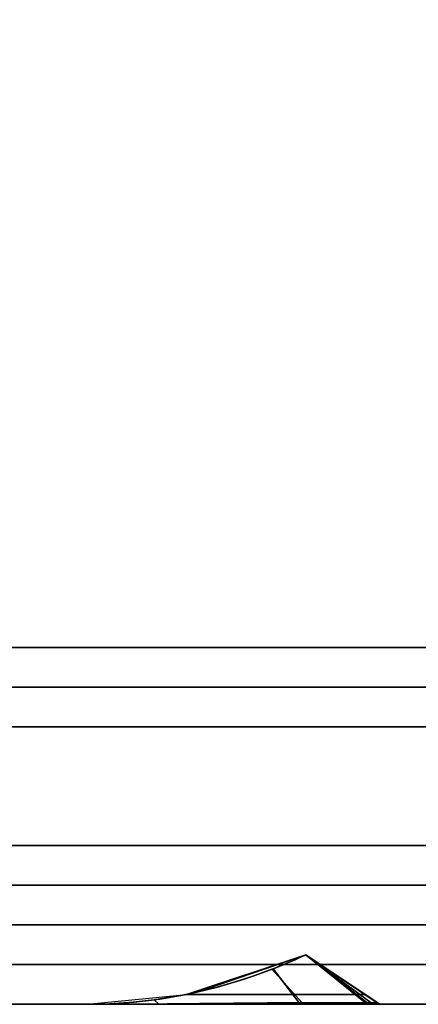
# Model space of a CAD drawing. Header units: centimetres. Extents: x -18 to 18, y -18 to 18.
# Tile 11 of 45: x -2.2 to 1.9, y -18 to -8.1. Entities that reach past the tile are written whole.
import ezdxf

# ---------------------------------------------------------------- set-up
doc = ezdxf.new("R2010")
doc.units = ezdxf.units.CM
doc.layers.get('0').update_dxf_attribs({"true_color": 0x5890e1})

msp = doc.modelspace()

# ---------------------------------------------------------------- linework, layer by layer
at = {"color": 183, "true_color": 0x8c58e1}
for points in [[(17.6, 17.6, 0), (17.6, -17.6, 0), (-17.6, -17.6, 0), (-17.6, 17.6, 0)], [(-17.6, 17.6, 0), (-17.6, -17.6, 0), (17.6, -17.6, 0), (17.6, 17.6, 0)], [(-16.4, 16.4, 0), (16.4, 16.4, 0), (16.4, -16.4, 0), (-16.4, -16.4, 0)], [(-14.4, -14.4, 0), (-14.4, 14.4, 0), (14.4, 14.4, 0), (14.4, -14.4, 0)], [(14.4, -14.8, 0), (-14.4, -14.8, 0), (-14.4, -14.7923, 0), (-14.4, -14.7695, 0), (-14.4, -14.7325, 0), (-14.4, -14.6828, 0), (-14.4, -14.6222, 0), (-14.4, -14.553, 0), (-14.4, -14.478, 0), (-14.4, -14.4, 0), (14.4, -14.4, 0), (14.4, -14.478, 0), (14.4, -14.553, 0), (14.4, -14.6222, 0), (14.4, -14.6828, 0), (14.4, -14.7325, 0), (14.4, -14.7695, 0), (14.4, -14.7923, 0)], [(14.4, -14.8674, 0), (14.4, -14.9172, 0), (14.4, -14.9778, 0), (14.4, -15.0469, 0), (14.4, -15.122, 0), (14.4, -15.2, 0), (-14.4, -15.2, 0), (-14.4, -15.122, 0), (-14.4, -15.0469, 0), (-14.4, -14.9778, 0), (-14.4, -14.9172, 0), (-14.4, -14.8674, 0), (-14.4, -14.8304, 0), (-14.4, -14.8077, 0), (-14.4, -14.8, 0), (14.4, -14.8, 0), (14.4, -14.8077, 0), (14.4, -14.8304, 0)], [(16.4, -16.7923, 0), (16.4, -16.8, 0), (-16.4, -16.8, 0), (-16.4, -16.7923, 0), (-16.4, -16.7695, 0), (-16.4, -16.7325, 0), (-16.4, -16.6828, 0), (-16.4, -16.6222, 0), (-16.4, -16.553, 0), (-16.4, -16.478, 0), (-16.4, -16.4, 0), (16.4, -16.4, 0), (16.4, -16.478, 0), (16.4, -16.553, 0), (16.4, -16.6222, 0), (16.4, -16.6828, 0), (16.4, -16.7325, 0), (16.4, -16.7695, 0)], [(16.4, -16.8304, 0), (16.4, -16.8674, 0), (16.4, -16.9172, 0), (16.4, -16.9778, 0), (16.4, -17.0469, 0), (16.4, -17.122, 0), (16.4, -17.2, 0), (-16.4, -17.2, 0), (-16.4, -17.122, 0), (-16.4, -17.0469, 0), (-16.4, -16.9778, 0), (-16.4, -16.9172, 0), (-16.4, -16.8674, 0), (-16.4, -16.8304, 0), (-16.4, -16.8077, 0), (-16.4, -16.8, 0), (16.4, -16.8, 0), (16.4, -16.8077, 0)], [(-1.4721, -18, 0), (-1.4725, -17.9999, 0), (-1.4729, -17.9999, 0), (-1.4729, -18, 0), (-0.4738, -17.9, 0), (0.7302, -17.4999, 0), (0.7302, -17.4998, 0), (0.7302, -17.4998, 0), (0.7111, -17.5089, 0), (0.6688, -17.5284, 0), (0.6132, -17.5532, 0), (0.5485, -17.581, 0), (0.4784, -17.61, 0), (0.401, -17.6409, 0), (0.2611, -17.6936, 0), (0.1058, -17.7469, 0), (-0.1663, -17.8277, 0), (-0.4569, -17.8965, 0), (-0.7452, -17.9472, 0), (-1.0073, -17.9785, 0), (-1.1558, -17.99, 0), (-1.2989, -17.997, 0), (-1.3638, -17.9988, 0), (-1.4185, -17.9996, 0), (-1.4577, -18, 0)], [(-1.4697, -18, 0), (-1.4729, -18, 0), (-1.4729, -18, 0), (-1.4729, -18, 0), (-0.4735, -17.9, 0), (-0.3573, -17.875, 0), (0.7303, -17.4999, 0), (0.7303, -17.4999, 0), (0.7303, -17.4999, 0), (0.7303, -17.4999, 0), (0.7303, -17.4999, 0), (0.7295, -17.5003, 0), (0.7167, -17.5064, 0), (0.6816, -17.5227, 0), (0.631, -17.5455, 0), (0.5693, -17.5723, 0), (0.5002, -17.6012, 0), (0.4274, -17.6306, 0), (0.3871, -17.6464, 0), (0.2243, -17.7067, 0), (0.0398, -17.768, 0), (-0.161, -17.8263, 0), (-0.3713, -17.8781, 0), (-0.5329, -17.9116, 0), (-0.8026, -17.9553, 0), (-0.8547, -17.962, 0), (-1.0138, -17.9791, 0), (-1.1601, -17.9904, 0), (-1.2389, -17.9947, 0), (-1.308, -17.9974, 0), (-1.3701, -17.999, 0), (-1.4214, -17.9997, 0), (-1.4571, -18, 0)], [(-1.4694, -18, 0), (-1.4726, -18, 0), (-1.4726, -18, 0), (-1.4726, -18, 0), (-0.4733, -17.9, 0), (-0.357, -17.875, 0), (0.7306, -17.4999, 0), (0.7306, -17.4999, 0), (0.7306, -17.4999, 0), (0.7306, -17.4999, 0), (0.7306, -17.4999, 0), (0.7297, -17.5003, 0), (0.717, -17.5064, 0), (0.6818, -17.5227, 0), (0.6312, -17.5455, 0), (0.5696, -17.5723, 0), (0.5005, -17.6012, 0), (0.4277, -17.6306, 0), (0.3874, -17.6464, 0), (0.2246, -17.7067, 0), (0.0401, -17.768, 0), (-0.1607, -17.8263, 0), (-0.371, -17.8781, 0), (-0.5326, -17.9116, 0), (-0.8023, -17.9553, 0), (-0.8545, -17.962, 0), (-1.0135, -17.9791, 0), (-1.1598, -17.9904, 0), (-1.2386, -17.9947, 0), (-1.3078, -17.9974, 0), (-1.3698, -17.999, 0), (-1.4211, -17.9997, 0), (-1.4568, -18, 0)], [(-1.4724, -18, 0), (-1.4726, -18, 0), (-1.4726, -18, 0), (-1.4726, -18, 0), (-0.4733, -17.9, 0), (-0.357, -17.875, 0), (0.7306, -17.4999, 0), (0.7306, -17.4999, 0), (0.7306, -17.4999, 0), (0.7306, -17.4999, 0), (0.7306, -17.4999, 0), (0.7297, -17.5003, 0), (0.717, -17.5064, 0), (0.6818, -17.5227, 0), (0.6312, -17.5455, 0), (0.5696, -17.5723, 0), (0.5005, -17.6012, 0), (0.4277, -17.6306, 0), (0.3874, -17.6464, 0), (0.2246, -17.7067, 0), (0.0401, -17.768, 0), (-0.1607, -17.8263, 0), (-0.371, -17.8781, 0), (-0.5326, -17.9116, 0), (-0.8023, -17.9553, 0), (-0.8545, -17.962, 0), (-1.0135, -17.9791, 0), (-1.1598, -17.9904, 0), (-1.2386, -17.9947, 0), (-1.3078, -17.9974, 0), (-1.3698, -17.999, 0), (-1.4211, -17.9997, 0), (-1.4568, -18, 0), (-1.4694, -18, 0)], [(-1.4724, -18, 0), (-1.4726, -18, 0), (-1.4726, -18, 0), (-1.4726, -18, 0), (-0.4733, -17.9, 0), (-0.357, -17.875, 0), (0.7306, -17.4999, 0), (0.7306, -17.4999, 0), (0.7306, -17.4999, 0), (0.7306, -17.4999, 0), (0.7306, -17.4999, 0), (0.7297, -17.5003, 0), (0.717, -17.5064, 0), (0.6818, -17.5227, 0), (0.6312, -17.5455, 0), (0.5696, -17.5723, 0), (0.5005, -17.6012, 0), (0.4277, -17.6306, 0), (0.3874, -17.6464, 0), (0.2246, -17.7067, 0), (0.0401, -17.768, 0), (-0.1607, -17.8263, 0), (-0.371, -17.8781, 0), (-0.5326, -17.9116, 0), (-0.8023, -17.9553, 0), (-0.8545, -17.962, 0), (-1.0135, -17.9791, 0), (-1.1598, -17.9904, 0), (-1.2386, -17.9947, 0), (-1.3078, -17.9974, 0), (-1.3698, -17.999, 0), (-1.4211, -17.9997, 0), (-1.4568, -18, 0), (-1.4694, -18, 0)], [(-1.4724, -18, 0), (-1.4726, -18, 0), (-1.4726, -18, 0), (-1.4726, -18, 0), (-0.4733, -17.9, 0), (-0.357, -17.875, 0), (0.7306, -17.4999, 0), (0.7306, -17.4999, 0), (0.7306, -17.4999, 0), (0.7306, -17.4999, 0), (0.7306, -17.4999, 0), (0.7297, -17.5003, 0), (0.717, -17.5064, 0), (0.6818, -17.5227, 0), (0.6312, -17.5455, 0), (0.5696, -17.5723, 0), (0.5005, -17.6012, 0), (0.4277, -17.6306, 0), (0.3874, -17.6464, 0), (0.2246, -17.7067, 0), (0.0401, -17.768, 0), (-0.1607, -17.8263, 0), (-0.371, -17.8781, 0), (-0.5326, -17.9116, 0), (-0.8023, -17.9553, 0), (-0.8545, -17.962, 0), (-1.0135, -17.9791, 0), (-1.1598, -17.9904, 0), (-1.2386, -17.9947, 0), (-1.3078, -17.9974, 0), (-1.3698, -17.999, 0), (-1.4211, -17.9997, 0), (-1.4568, -18, 0), (-1.4694, -18, 0)], [(1.3246, -17.9, 0), (0.7302, -17.4999, 0), (-0.4738, -17.9, 0)], [(1.3244, -17.9, 0), (0.7303, -17.4999, 0), (-0.4735, -17.9, 0)], [(1.3247, -17.9, 0), (0.7306, -17.4999, 0), (-0.4733, -17.9, 0)], [(1.3247, -17.9, 0), (0.7306, -17.4999, 0), (-0.4733, -17.9, 0)], [(1.3247, -17.9, 0), (0.7306, -17.4999, 0), (-0.4733, -17.9, 0)], [(1.3247, -17.9, 0), (0.7306, -17.4999, 0), (-0.4733, -17.9, 0)], [(0.3871, -17.6464, 0), (0.4274, -17.6306, 0), (0.5002, -17.6012, 0), (0.5693, -17.5723, 0), (0.631, -17.5455, 0), (0.6816, -17.5227, 0), (0.7167, -17.5064, 0), (0.7295, -17.5003, 0), (1.3475, -17.9844, 0), (1.2349, -17.984, 0), (1.0852, -17.9841, 0), (0.9028, -17.9847, 0), (0.6931, -17.9858, 0)], [(0.3874, -17.6464, 0), (0.4277, -17.6306, 0), (0.5005, -17.6012, 0), (0.5696, -17.5723, 0), (0.6312, -17.5455, 0), (0.6818, -17.5227, 0), (0.717, -17.5064, 0), (0.7298, -17.5003, 0), (1.3478, -17.9844, 0), (1.2352, -17.984, 0), (1.0855, -17.9841, 0), (0.9031, -17.9847, 0), (0.6934, -17.9858, 0)], [(0.3874, -17.6464, 0), (0.4277, -17.6306, 0), (0.5005, -17.6012, 0), (0.5696, -17.5723, 0), (0.6312, -17.5455, 0), (0.6818, -17.5227, 0), (0.717, -17.5064, 0), (0.7298, -17.5003, 0), (1.3478, -17.9844, 0), (1.2352, -17.984, 0), (1.0855, -17.9841, 0), (0.9031, -17.9847, 0), (0.6934, -17.9858, 0)], [(0.3874, -17.6464, 0), (0.4277, -17.6306, 0), (0.5005, -17.6012, 0), (0.5696, -17.5723, 0), (0.6312, -17.5455, 0), (0.6818, -17.5227, 0), (0.717, -17.5064, 0), (0.7298, -17.5003, 0), (1.3478, -17.9844, 0), (1.2352, -17.984, 0), (1.0855, -17.9841, 0), (0.9031, -17.9847, 0), (0.6934, -17.9858, 0)], [(0.3874, -17.6464, 0), (0.4277, -17.6306, 0), (0.5005, -17.6012, 0), (0.5696, -17.5723, 0), (0.6312, -17.5455, 0), (0.6818, -17.5227, 0), (0.717, -17.5064, 0), (0.7298, -17.5003, 0), (1.3478, -17.9844, 0), (1.2352, -17.984, 0), (1.0855, -17.9841, 0), (0.9031, -17.9847, 0), (0.6934, -17.9858, 0)], [(0.4784, -17.61, 0), (0.5365, -17.586, 0), (0.5485, -17.581, 0), (0.6132, -17.5532, 0), (0.6688, -17.5284, 0), (0.7111, -17.5089, 0), (0.7302, -17.4998, 0), (1.33, -17.9846, 0), (1.2113, -17.9838, 0), (1.0577, -17.9836, 0), (0.8731, -17.9839, 0), (0.6628, -17.9847, 0), (0.401, -17.6409, 0)], [(0.7295, -17.5003, 0), (0.7303, -17.4999, 0), (0.7303, -17.4999, 0), (1.3888, -17.9847, 0), (1.3475, -17.9844, 0)], [(0.7298, -17.5003, 0), (0.7306, -17.4999, 0), (0.7306, -17.4999, 0), (1.3891, -17.9847, 0), (1.3478, -17.9844, 0)], [(0.7298, -17.5003, 0), (0.7306, -17.4999, 0), (0.7306, -17.4999, 0), (1.3891, -17.9847, 0), (1.3478, -17.9844, 0)], [(0.7298, -17.5003, 0), (0.7306, -17.4999, 0), (0.7306, -17.4999, 0), (1.3891, -17.9847, 0), (1.3478, -17.9844, 0)], [(0.7298, -17.5003, 0), (0.7306, -17.4999, 0), (0.7306, -17.4999, 0), (1.3891, -17.9847, 0), (1.3478, -17.9844, 0)], [(0.7302, -17.4998, 0), (0.7302, -17.4999, 0), (1.3246, -17.9, 0), (1.3896, -17.9438, 0), (1.4202, -17.9644, 0), (1.4478, -17.983, 0), (1.4478, -17.9829, 0)], [(1.33, -17.9846, 0), (0.7302, -17.4998, 0), (0.7302, -17.4998, 0), (0.7302, -17.4998, 0), (1.4478, -17.9829, 0), (1.4208, -17.985, 0)], [(0.7303, -17.4999, 0), (0.7303, -17.4999, 0), (1.3244, -17.9, 0), (1.3942, -17.947, 0), (1.4243, -17.9672, 0), (1.4476, -17.9829, 0), (1.4476, -17.983, 0)], [(1.4476, -17.983, 0), (1.4475, -17.9835, 0), (0.7303, -17.4999, 0), (0.7303, -17.4999, 0)], [(1.4475, -17.9835, 0), (1.3888, -17.9847, 0), (0.7303, -17.4999, 0), (0.7303, -17.4999, 0)], [(0.7306, -17.4999, 0), (0.7306, -17.4999, 0), (1.3247, -17.9, 0), (1.3945, -17.947, 0), (1.4245, -17.9672, 0), (1.4479, -17.9829, 0), (1.4479, -17.983, 0)], [(1.4479, -17.983, 0), (1.4478, -17.9835, 0), (0.7306, -17.4999, 0), (0.7306, -17.4999, 0)], [(1.4478, -17.9835, 0), (1.3891, -17.9847, 0), (0.7306, -17.4999, 0), (0.7306, -17.4999, 0)], [(0.7306, -17.4999, 0), (0.7306, -17.4999, 0), (1.3247, -17.9, 0), (1.3945, -17.947, 0), (1.4245, -17.9672, 0), (1.4479, -17.9829, 0), (1.4479, -17.983, 0)], [(1.4479, -17.983, 0), (1.4478, -17.9835, 0), (0.7306, -17.4999, 0), (0.7306, -17.4999, 0)], [(1.4478, -17.9835, 0), (1.3891, -17.9847, 0), (0.7306, -17.4999, 0), (0.7306, -17.4999, 0)], [(0.7306, -17.4999, 0), (0.7306, -17.4999, 0), (1.3247, -17.9, 0), (1.3945, -17.947, 0), (1.4245, -17.9672, 0), (1.4479, -17.9829, 0), (1.4479, -17.983, 0)], [(1.4479, -17.983, 0), (1.4478, -17.9835, 0), (0.7306, -17.4999, 0), (0.7306, -17.4999, 0)], [(1.4478, -17.9835, 0), (1.3891, -17.9847, 0), (0.7306, -17.4999, 0), (0.7306, -17.4999, 0)], [(0.7306, -17.4999, 0), (0.7306, -17.4999, 0), (1.3247, -17.9, 0), (1.3945, -17.947, 0), (1.4245, -17.9672, 0), (1.4479, -17.9829, 0), (1.4479, -17.983, 0)], [(1.4479, -17.983, 0), (1.4478, -17.9835, 0), (0.7306, -17.4999, 0), (0.7306, -17.4999, 0)], [(1.4478, -17.9835, 0), (1.3891, -17.9847, 0), (0.7306, -17.4999, 0), (0.7306, -17.4999, 0)], [(17.6, -17.9923, 0), (17.6, -18, 0), (-17.6, -18, 0), (-17.6, -17.9923, 0), (-17.6, -17.9695, 0), (-17.6, -17.9325, 0), (-17.6, -17.8828, 0), (-17.6, -17.8222, 0), (-17.6, -17.753, 0), (-17.6, -17.678, 0), (-17.6, -17.6, 0), (17.6, -17.6, 0), (17.6, -17.678, 0), (17.6, -17.753, 0), (17.6, -17.8222, 0), (17.6, -17.8828, 0), (17.6, -17.9325, 0), (17.6, -17.9695, 0)], [(-17.6, -18, 0), (17.6, -18, 0), (17.6, -17.9923, 0), (17.6, -17.9695, 0), (17.6, -17.9325, 0), (17.6, -17.8828, 0), (17.6, -17.8222, 0), (17.6, -17.753, 0), (17.6, -17.678, 0), (17.6, -17.6, 0), (-17.6, -17.6, 0), (-17.6, -17.678, 0), (-17.6, -17.753, 0), (-17.6, -17.8222, 0), (-17.6, -17.8828, 0), (-17.6, -17.9325, 0), (-17.6, -17.9695, 0), (-17.6, -17.9923, 0)], [(-1.472, -18, 0), (-1.472, -18, 0), (-1.4577, -18, 0), (-1.4185, -17.9996, 0), (-1.3638, -17.9988, 0), (-1.2989, -17.997, 0), (-1.2874, -17.9966, 0), (-1.1558, -17.99, 0), (-1.0073, -17.9784, 0), (-0.7452, -17.9472, 0), (-0.4569, -17.8965, 0), (-0.1663, -17.8277, 0), (0.1058, -17.7469, 0), (0.261, -17.6935, 0), (0.401, -17.6409, 0), (0.6628, -17.9847, 0), (0.3416, -17.9866, 0), (0.0006, -17.9892, 0), (-0.3419, -17.9923, 0), (-0.667, -17.9953, 0), (-0.9563, -17.9978, 0), (-1.1939, -17.9993, 0), (-1.3643, -17.9999, 0), (-1.4556, -18, 0), (-1.4718, -18, 0)], [(-0.5329, -17.9116, 0), (-0.5329, -17.9115, 0), (-0.3713, -17.8782, 0), (-0.3713, -17.8781, 0), (-0.161, -17.8263, 0), (0.0398, -17.768, 0), (0.2243, -17.7067, 0), (0.3871, -17.6464, 0), (0.6931, -17.9858, 0), (0.3428, -17.9881, 0), (-0.0315, -17.9912, 0), (-0.4055, -17.9945, 0), (-0.7547, -17.9973, 0), (-0.8026, -17.9553, 0)], [(-0.5326, -17.9116, 0), (-0.5326, -17.9115, 0), (-0.371, -17.8782, 0), (-0.371, -17.8781, 0), (-0.1607, -17.8263, 0), (0.0401, -17.768, 0), (0.2246, -17.7067, 0), (0.3874, -17.6464, 0), (0.6934, -17.9858, 0), (0.3431, -17.9881, 0), (-0.0312, -17.9912, 0), (-0.4052, -17.9945, 0), (-0.7544, -17.9973, 0), (-0.8023, -17.9553, 0)], [(-0.5326, -17.9116, 0), (-0.5326, -17.9115, 0), (-0.371, -17.8782, 0), (-0.371, -17.8781, 0), (-0.1607, -17.8263, 0), (0.0401, -17.768, 0), (0.2246, -17.7067, 0), (0.3874, -17.6464, 0), (0.6934, -17.9858, 0), (0.3431, -17.9881, 0), (-0.0312, -17.9912, 0), (-0.4052, -17.9945, 0), (-0.7544, -17.9973, 0), (-0.8023, -17.9553, 0)], [(-0.5326, -17.9116, 0), (-0.5326, -17.9115, 0), (-0.371, -17.8782, 0), (-0.371, -17.8781, 0), (-0.1607, -17.8263, 0), (0.0401, -17.768, 0), (0.2246, -17.7067, 0), (0.3874, -17.6464, 0), (0.6934, -17.9858, 0), (0.3431, -17.9881, 0), (-0.0312, -17.9912, 0), (-0.4052, -17.9945, 0), (-0.7544, -17.9973, 0), (-0.8023, -17.9553, 0)], [(-0.5326, -17.9116, 0), (-0.5326, -17.9115, 0), (-0.371, -17.8782, 0), (-0.371, -17.8781, 0), (-0.1607, -17.8263, 0), (0.0401, -17.768, 0), (0.2246, -17.7067, 0), (0.3874, -17.6464, 0), (0.6934, -17.9858, 0), (0.3431, -17.9881, 0), (-0.0312, -17.9912, 0), (-0.4052, -17.9945, 0), (-0.7544, -17.9973, 0), (-0.8023, -17.9553, 0)], [(-1.3474, -17.9985, 0), (-1.4729, -18, 0), (1.5036, -18, 0), (1.4744, -17.9956, 0), (1.4478, -17.983, 0), (1.4202, -17.9644, 0), (1.3896, -17.9438, 0), (1.3574, -17.9221, 0), (1.3246, -17.9, 0), (-0.4738, -17.9, 0), (-0.5359, -17.9122, 0), (-0.5981, -17.9236, 0), (-0.7226, -17.9439, 0), (-0.8473, -17.9611, 0), (-0.9721, -17.9752, 0), (-1.0969, -17.986, 0), (-1.222, -17.9938, 0)], [(-1.349, -17.9985, 0), (-1.4729, -18, 0), (1.5033, -18, 0), (1.4747, -17.9958, 0), (1.4476, -17.9829, 0), (1.4243, -17.9672, 0), (1.3942, -17.947, 0), (1.3598, -17.9238, 0), (1.3244, -17.9, 0), (-0.4735, -17.9, 0), (-0.5358, -17.9122, 0), (-0.598, -17.9236, 0), (-0.7228, -17.944, 0), (-0.8478, -17.9612, 0), (-0.9728, -17.9753, 0), (-1.0981, -17.9862, 0), (-1.2235, -17.9939, 0)], [(-1.3487, -17.9985, 0), (-1.4726, -18, 0), (1.5036, -18, 0), (1.475, -17.9958, 0), (1.4479, -17.9829, 0), (1.4245, -17.9672, 0), (1.3945, -17.947, 0), (1.3601, -17.9238, 0), (1.3247, -17.9, 0), (-0.4733, -17.9, 0), (-0.5355, -17.9122, 0), (-0.5978, -17.9236, 0), (-0.7225, -17.944, 0), (-0.8475, -17.9612, 0), (-0.9725, -17.9753, 0), (-1.0978, -17.9862, 0), (-1.2232, -17.9939, 0)], [(-1.3487, -17.9985, 0), (-1.4726, -18, 0), (1.5036, -18, 0), (1.475, -17.9958, 0), (1.4479, -17.9829, 0), (1.4245, -17.9672, 0), (1.3945, -17.947, 0), (1.3601, -17.9238, 0), (1.3247, -17.9, 0), (-0.4733, -17.9, 0), (-0.5355, -17.9122, 0), (-0.5978, -17.9236, 0), (-0.7225, -17.944, 0), (-0.8475, -17.9612, 0), (-0.9725, -17.9753, 0), (-1.0978, -17.9862, 0), (-1.2232, -17.9939, 0)], [(-1.3487, -17.9985, 0), (-1.4726, -18, 0), (1.5036, -18, 0), (1.475, -17.9958, 0), (1.4479, -17.9829, 0), (1.4245, -17.9672, 0), (1.3945, -17.947, 0), (1.3601, -17.9238, 0), (1.3247, -17.9, 0), (-0.4733, -17.9, 0), (-0.5355, -17.9122, 0), (-0.5978, -17.9236, 0), (-0.7225, -17.944, 0), (-0.8475, -17.9612, 0), (-0.9725, -17.9753, 0), (-1.0978, -17.9862, 0), (-1.2232, -17.9939, 0)], [(-1.3487, -17.9985, 0), (-1.4726, -18, 0), (1.5036, -18, 0), (1.475, -17.9958, 0), (1.4479, -17.9829, 0), (1.4245, -17.9672, 0), (1.3945, -17.947, 0), (1.3601, -17.9238, 0), (1.3247, -17.9, 0), (-0.4733, -17.9, 0), (-0.5355, -17.9122, 0), (-0.5978, -17.9236, 0), (-0.7225, -17.944, 0), (-0.8475, -17.9612, 0), (-0.9725, -17.9753, 0), (-1.0978, -17.9862, 0), (-1.2232, -17.9939, 0)], [(-1.1372, -17.9994, 0), (-1.1601, -17.9904, 0), (-1.0138, -17.9791, 0), (-0.8547, -17.962, 0), (-0.8548, -17.962, 0), (-0.8026, -17.9553, 0), (-0.7547, -17.9973, 0), (-0.9598, -17.9986, 0)], [(-1.1369, -17.9994, 0), (-1.1598, -17.9904, 0), (-1.0135, -17.9791, 0), (-0.8544, -17.962, 0), (-0.8545, -17.962, 0), (-0.8023, -17.9553, 0), (-0.7544, -17.9973, 0), (-0.9595, -17.9986, 0)], [(-1.1369, -17.9994, 0), (-1.1598, -17.9904, 0), (-1.0135, -17.9791, 0), (-0.8544, -17.962, 0), (-0.8545, -17.962, 0), (-0.8023, -17.9553, 0), (-0.7544, -17.9973, 0), (-0.9595, -17.9986, 0)], [(-1.1369, -17.9994, 0), (-1.1598, -17.9904, 0), (-1.0135, -17.9791, 0), (-0.8544, -17.962, 0), (-0.8545, -17.962, 0), (-0.8023, -17.9553, 0), (-0.7544, -17.9973, 0), (-0.9595, -17.9986, 0)], [(-1.1369, -17.9994, 0), (-1.1598, -17.9904, 0), (-1.0135, -17.9791, 0), (-0.8544, -17.962, 0), (-0.8545, -17.962, 0), (-0.8023, -17.9553, 0), (-0.7544, -17.9973, 0), (-0.9595, -17.9986, 0)], [(-17.6, -18, 0), (17.6, -18, 0), (17.6, -18, 0), (-17.6, -18, 0)], [(-1.4697, -18, 0), (-1.4572, -18, 0), (-1.4214, -17.9997, 0), (-1.3701, -17.999, 0), (-1.308, -17.9974, 0), (-1.2389, -17.9947, 0), (-1.1601, -17.9904, 0), (-1.1372, -17.9994, 0), (-1.2479, -17.9998, 0), (-1.3381, -17.9999, 0), (-1.4062, -18, 0), (-1.451, -18, 0), (-1.4729, -18, 0), (-1.4729, -18, 0), (-1.4729, -18, 0)], [(-1.4729, -18, 0), (-1.4729, -18, 0), (-1.4729, -18, 0), (-1.4729, -18, 0), (-1.451, -18, 0), (-1.3416, -18, 0), (-1.1456, -18, 0), (-0.767, -18, 0), (-0.4151, -18, 0), (-0.0328, -18, 0), (0.3536, -18, 0), (0.7175, -18, 0), (0.9358, -18, 0), (1.1257, -18, 0), (1.2812, -18, 0), (1.3975, -18, 0), (1.4397, -18, 0), (1.5025, -18, 0), (1.5034, -18, 0), (1.5034, -18, 0)], [(1.5036, -18, 0), (-1.4729, -18, 0), (-1.4729, -18, 0), (-1.4725, -18, 0), (-1.4721, -18, 0), (-1.4722, -18, 0), (-1.4718, -18, 0), (-1.4556, -18, 0), (-1.4565, -18, 0), (-1.3689, -18, 0), (-1.2035, -18, 0), (-0.9703, -18, 0), (-0.6812, -18, 0), (-0.3514, -18, 0), (0.0002, -18, 0), (0.3531, -18, 0), (0.6869, -18, 0), (1.0977, -18, 0), (1.257, -18, 0), (1.3791, -18, 0), (1.3791, -18, 0), (1.4724, -18, 0), (1.5037, -18, 0)], [(-1.4694, -18, 0), (-1.4569, -18, 0), (-1.4211, -17.9997, 0), (-1.3698, -17.999, 0), (-1.3078, -17.9974, 0), (-1.2952, -17.997, 0), (-1.2386, -17.9947, 0), (-1.1598, -17.9904, 0), (-1.1369, -17.9994, 0), (-1.2465, -17.9998, 0), (-1.3361, -17.9999, 0), (-1.404, -18, 0), (-1.4492, -18, 0), (-1.4726, -18, 0), (-1.4726, -18, 0), (-1.4726, -18, 0)], [(-1.4726, -18, 0), (-1.4726, -18, 0), (-1.4726, -18, 0), (-1.4726, -18, 0), (-1.4493, -18, 0), (-1.4494, -18, 0), (-1.3396, -18, 0), (-1.1453, -18, 0), (-0.7667, -18, 0), (-0.4148, -18, 0), (-0.0325, -18, 0), (0.3539, -18, 0), (0.7177, -18, 0), (0.9361, -18, 0), (1.126, -18, 0), (1.2815, -18, 0), (1.3978, -18, 0), (1.44, -18, 0), (1.5028, -18, 0), (1.5037, -18, 0), (1.5037, -18, 0)], [(-1.4726, -18, 0), (-1.4724, -18, 0), (-1.4726, -18, 0), (-1.4493, -18, 0), (-1.4494, -18, 0), (-1.3396, -18, 0), (-1.1453, -18, 0), (-0.7667, -18, 0), (-0.4148, -18, 0), (-0.0325, -18, 0), (0.3539, -18, 0), (0.7177, -18, 0), (0.9361, -18, 0), (1.126, -18, 0), (1.2815, -18, 0), (1.3978, -18, 0), (1.44, -18, 0), (1.5028, -18, 0), (1.5037, -18, 0), (1.5037, -18, 0), (-1.4726, -18, 0), (-1.4726, -18, 0)], [(-1.4726, -18, 0), (-1.4724, -18, 0), (-1.4726, -18, 0), (-1.4493, -18, 0), (-1.4494, -18, 0), (-1.3396, -18, 0), (-1.1453, -18, 0), (-0.7667, -18, 0), (-0.4148, -18, 0), (-0.0325, -18, 0), (0.3539, -18, 0), (0.7177, -18, 0), (0.9361, -18, 0), (1.126, -18, 0), (1.2815, -18, 0), (1.3978, -18, 0), (1.44, -18, 0), (1.5028, -18, 0), (1.5037, -18, 0), (1.5037, -18, 0), (-1.4726, -18, 0), (-1.4726, -18, 0)], [(-1.4726, -18, 0), (-1.4724, -18, 0), (-1.4726, -18, 0), (-1.4493, -18, 0), (-1.4494, -18, 0), (-1.3396, -18, 0), (-1.1453, -18, 0), (-0.7667, -18, 0), (-0.4148, -18, 0), (-0.0325, -18, 0), (0.3539, -18, 0), (0.7177, -18, 0), (0.9361, -18, 0), (1.126, -18, 0), (1.2815, -18, 0), (1.3978, -18, 0), (1.44, -18, 0), (1.5028, -18, 0), (1.5037, -18, 0), (1.5037, -18, 0), (-1.4726, -18, 0), (-1.4726, -18, 0)], [(-1.4725, -18, 0), (-1.4725, -18, 0), (-1.4694, -18, 0), (-1.4569, -18, 0), (-1.4211, -17.9997, 0), (-1.3698, -17.999, 0), (-1.3078, -17.9974, 0), (-1.2386, -17.9947, 0), (-1.1598, -17.9904, 0), (-1.1369, -17.9994, 0), (-1.2465, -17.9998, 0), (-1.3361, -17.9999, 0), (-1.404, -18, 0), (-1.4492, -18, 0)], [(-1.4725, -18, 0), (-1.4725, -18, 0), (-1.4694, -18, 0), (-1.4569, -18, 0), (-1.4211, -17.9997, 0), (-1.3698, -17.999, 0), (-1.3078, -17.9974, 0), (-1.2386, -17.9947, 0), (-1.1598, -17.9904, 0), (-1.1369, -17.9994, 0), (-1.2465, -17.9998, 0), (-1.3361, -17.9999, 0), (-1.404, -18, 0), (-1.4492, -18, 0)], [(-1.4725, -18, 0), (-1.4725, -18, 0), (-1.4694, -18, 0), (-1.4569, -18, 0), (-1.4211, -17.9997, 0), (-1.3698, -17.999, 0), (-1.3078, -17.9974, 0), (-1.2953, -17.997, 0), (-1.2386, -17.9947, 0), (-1.1598, -17.9904, 0), (-1.1369, -17.9994, 0), (-1.2465, -17.9998, 0), (-1.3361, -17.9999, 0), (-1.404, -18, 0), (-1.4492, -18, 0)], [(0.6744, -17.9961, 0), (0.6869, -18, 0), (0.3531, -18, 0), (0.0002, -18, 0), (-0.3514, -18, 0), (-0.6812, -18, 0), (-0.9703, -18, 0), (-1.2035, -18, 0), (-1.3689, -18, 0), (-1.4565, -18, 0), (-1.4556, -18, 0), (-1.3643, -17.9999, 0), (-1.1939, -17.9993, 0), (-0.9563, -17.9978, 0), (-0.667, -17.9953, 0), (-0.3419, -17.9923, 0), (0.0006, -17.9892, 0), (0.3416, -17.9866, 0), (0.6628, -17.9847, 0)], [(-1.451, -18, 0), (-1.451, -18, 0), (-1.451, -18, 0), (-1.4509, -18, 0), (-1.406, -18, 0), (-1.3378, -17.9999, 0), (-1.1372, -17.9994, 0), (-1.1456, -18, 0), (-1.3416, -18, 0), (-1.4078, -18, 0), (-1.451, -18, 0)], [(-1.3413, -18, 0), (-1.4494, -18, 0), (-1.4491, -18, 0), (-1.3361, -17.9999, 0), (-1.1369, -17.9994, 0), (-1.1453, -18, 0)], [(-1.3413, -18, 0), (-1.4494, -18, 0), (-1.4491, -18, 0), (-1.3361, -17.9999, 0), (-1.1369, -17.9994, 0), (-1.1453, -18, 0)], [(-1.4494, -18, 0), (-1.4491, -18, 0), (-1.3361, -17.9999, 0), (-1.1369, -17.9994, 0), (-1.1453, -18, 0), (-1.3396, -18, 0)], [(-1.3413, -18, 0), (-1.4494, -18, 0), (-1.4491, -18, 0), (-1.3361, -17.9999, 0), (-1.1369, -17.9994, 0), (-1.1453, -18, 0)], [(-0.767, -18, 0), (-1.1456, -18, 0), (-1.1372, -17.9994, 0), (-0.7547, -17.9973, 0)], [(-0.7667, -18, 0), (-1.1453, -18, 0), (-1.1369, -17.9994, 0), (-0.7544, -17.9973, 0)], [(-0.7667, -18, 0), (-1.1453, -18, 0), (-1.1369, -17.9994, 0), (-0.7544, -17.9973, 0)], [(-0.7667, -18, 0), (-1.1453, -18, 0), (-1.1369, -17.9994, 0), (-0.7544, -17.9973, 0)], [(-0.7667, -18, 0), (-1.1453, -18, 0), (-1.1369, -17.9994, 0), (-0.7544, -17.9973, 0)], [(0.7048, -17.9964, 0), (0.7175, -18, 0), (0.3536, -18, 0), (-0.0328, -18, 0), (-0.4151, -18, 0), (-0.767, -18, 0), (-0.7547, -17.9973, 0), (-0.4055, -17.9945, 0), (-0.0315, -17.9912, 0), (0.3428, -17.9881, 0), (0.6931, -17.9858, 0)], [(0.7051, -17.9964, 0), (0.7177, -18, 0), (0.3539, -18, 0), (-0.0325, -18, 0), (-0.4148, -18, 0), (-0.7667, -18, 0), (-0.7544, -17.9973, 0), (-0.4052, -17.9945, 0), (-0.0312, -17.9912, 0), (0.3431, -17.9881, 0), (0.6934, -17.9858, 0)], [(0.7051, -17.9964, 0), (0.7177, -18, 0), (0.3539, -18, 0), (-0.0325, -18, 0), (-0.4148, -18, 0), (-0.7667, -18, 0), (-0.7544, -17.9973, 0), (-0.4052, -17.9945, 0), (-0.0312, -17.9912, 0), (0.3431, -17.9881, 0), (0.6934, -17.9858, 0)], [(0.7051, -17.9964, 0), (0.7177, -18, 0), (0.3539, -18, 0), (-0.0325, -18, 0), (-0.4148, -18, 0), (-0.7667, -18, 0), (-0.7544, -17.9973, 0), (-0.4052, -17.9945, 0), (-0.0312, -17.9912, 0), (0.3431, -17.9881, 0), (0.6934, -17.9858, 0)], [(0.7051, -17.9964, 0), (0.7177, -18, 0), (0.3539, -18, 0), (-0.0325, -18, 0), (-0.4148, -18, 0), (-0.7667, -18, 0), (-0.7544, -17.9973, 0), (-0.4052, -17.9945, 0), (-0.0312, -17.9912, 0), (0.3431, -17.9881, 0), (0.6934, -17.9858, 0)], [(0.6744, -17.9961, 0), (0.6628, -17.9847, 0), (1.0577, -17.9836, 0), (1.33, -17.9846, 0), (1.3536, -17.9961, 0), (1.3791, -18, 0), (1.257, -18, 0), (1.0977, -18, 0), (0.6869, -18, 0)], [(0.7048, -17.9964, 0), (0.6931, -17.9858, 0), (1.0852, -17.9841, 0), (1.2349, -17.984, 0), (1.3475, -17.9844, 0), (1.3715, -17.996, 0), (1.3975, -18, 0), (1.2812, -18, 0), (1.1257, -18, 0), (0.9358, -18, 0), (0.7175, -18, 0)], [(0.7051, -17.9964, 0), (0.6934, -17.9858, 0), (1.0855, -17.9841, 0), (1.2352, -17.984, 0), (1.3478, -17.9844, 0), (1.3717, -17.996, 0), (1.3978, -18, 0), (1.2815, -18, 0), (1.126, -18, 0), (0.9361, -18, 0), (0.7177, -18, 0)], [(0.7051, -17.9964, 0), (0.6934, -17.9858, 0), (1.0855, -17.9841, 0), (1.2352, -17.984, 0), (1.3478, -17.9844, 0), (1.3717, -17.996, 0), (1.3978, -18, 0), (1.2815, -18, 0), (1.126, -18, 0), (0.9361, -18, 0), (0.7177, -18, 0)], [(0.7051, -17.9964, 0), (0.6934, -17.9858, 0), (1.0855, -17.9841, 0), (1.2352, -17.984, 0), (1.3478, -17.9844, 0), (1.3717, -17.996, 0), (1.3978, -18, 0), (1.2815, -18, 0), (1.126, -18, 0), (0.9361, -18, 0), (0.7177, -18, 0)], [(1.2352, -17.984, 0), (1.3478, -17.9844, 0), (1.3717, -17.996, 0), (1.3978, -18, 0), (1.2815, -18, 0), (1.126, -18, 0), (0.9361, -18, 0), (0.7177, -18, 0), (0.7051, -17.9964, 0), (0.6934, -17.9858, 0), (1.0855, -17.9841, 0)], [(1.3536, -17.9961, 0), (1.33, -17.9846, 0), (1.4208, -17.985, 0), (1.4478, -17.9829, 0), (1.4745, -17.9956, 0), (1.5037, -18, 0), (1.4724, -18, 0), (1.3791, -18, 0)], [(1.4397, -18, 0), (1.3975, -18, 0), (1.3715, -17.996, 0), (1.3475, -17.9844, 0), (1.3888, -17.9847, 0), (1.4132, -17.9961, 0)], [(1.44, -18, 0), (1.3978, -18, 0), (1.3717, -17.996, 0), (1.3478, -17.9844, 0), (1.3891, -17.9847, 0), (1.4135, -17.9961, 0)], [(1.44, -18, 0), (1.3978, -18, 0), (1.3717, -17.996, 0), (1.3478, -17.9844, 0), (1.3891, -17.9847, 0), (1.4135, -17.9961, 0)], [(1.44, -18, 0), (1.3978, -18, 0), (1.3717, -17.996, 0), (1.3478, -17.9844, 0), (1.3891, -17.9847, 0), (1.4135, -17.9961, 0)], [(1.44, -18, 0), (1.3978, -18, 0), (1.3717, -17.996, 0), (1.3478, -17.9844, 0), (1.3891, -17.9847, 0), (1.4135, -17.9961, 0)], [(1.4738, -17.9958, 0), (1.5025, -18, 0), (1.4397, -18, 0), (1.4132, -17.9961, 0), (1.3888, -17.9847, 0), (1.4475, -17.9835, 0)], [(1.4135, -17.9961, 0), (1.3891, -17.9847, 0), (1.4478, -17.9835, 0), (1.4741, -17.9958, 0), (1.5028, -18, 0), (1.44, -18, 0)], [(1.4135, -17.9961, 0), (1.3891, -17.9847, 0), (1.4478, -17.9835, 0), (1.4741, -17.9958, 0), (1.5028, -18, 0), (1.44, -18, 0)], [(1.4135, -17.9961, 0), (1.3891, -17.9847, 0), (1.4478, -17.9835, 0), (1.4741, -17.9958, 0), (1.5028, -18, 0), (1.44, -18, 0)], [(1.4135, -17.9961, 0), (1.3891, -17.9847, 0), (1.4478, -17.9835, 0), (1.4741, -17.9958, 0), (1.5028, -18, 0), (1.44, -18, 0)], [(1.5034, -18, 0), (1.5025, -18, 0), (1.4738, -17.9958, 0), (1.4475, -17.9835, 0), (1.4476, -17.983, 0), (1.4742, -17.9956, 0)], [(1.4742, -17.9956, 0), (1.4476, -17.983, 0), (1.4476, -17.9829, 0), (1.4747, -17.9958, 0), (1.5032, -18, 0), (1.5034, -18, 0), (1.5034, -18, 0)], [(1.4745, -17.9956, 0), (1.4478, -17.9829, 0), (1.4478, -17.983, 0), (1.4744, -17.9956, 0), (1.5036, -18, 0), (1.5037, -18, 0)], [(1.5037, -18, 0), (1.5028, -18, 0), (1.4741, -17.9958, 0), (1.4478, -17.9835, 0), (1.4479, -17.983, 0), (1.4745, -17.9956, 0)], [(1.5037, -18, 0), (1.5028, -18, 0), (1.4741, -17.9958, 0), (1.4478, -17.9835, 0), (1.4479, -17.983, 0), (1.4745, -17.9956, 0)], [(1.5037, -18, 0), (1.5028, -18, 0), (1.4741, -17.9958, 0), (1.4478, -17.9835, 0), (1.4479, -17.983, 0), (1.4745, -17.9956, 0)], [(1.5037, -18, 0), (1.5028, -18, 0), (1.4741, -17.9958, 0), (1.4478, -17.9835, 0), (1.4479, -17.983, 0), (1.4745, -17.9956, 0)], [(1.4745, -17.9956, 0), (1.4479, -17.983, 0), (1.4479, -17.9829, 0), (1.475, -17.9958, 0), (1.5035, -18, 0), (1.5037, -18, 0), (1.5037, -18, 0)], [(1.4745, -17.9956, 0), (1.4479, -17.983, 0), (1.4479, -17.9829, 0), (1.475, -17.9958, 0), (1.5035, -18, 0), (1.5037, -18, 0), (1.5037, -18, 0)], [(1.4745, -17.9956, 0), (1.4479, -17.983, 0), (1.4479, -17.9829, 0), (1.475, -17.9958, 0), (1.5035, -18, 0), (1.5037, -18, 0), (1.5037, -18, 0)], [(1.4745, -17.9956, 0), (1.4479, -17.983, 0), (1.4479, -17.9829, 0), (1.475, -17.9958, 0), (1.5035, -18, 0), (1.5037, -18, 0), (1.5037, -18, 0)]]:
    msp.add_polyline3d(points, close=True, dxfattribs=at)
for points in [[(16.4, 17.2, 0), (-16.4, 17.2, 0), (-16.6616, 17.156, 0), (-16.7897, 17.0987, 0), (-16.9075, 17.0184, 0), (-17.0092, 16.9185, 0), (-17.0904, 16.8041, 0), (-17.1846, 16.5561, 0), (-17.2, 16.4, 0), (-17.2, -16.4, 0), (-17.1846, -16.5561, 0), (-17.1391, -16.7061, 0), (-17.0443, -16.8741, 0), (-16.9075, -17.0184, 0), (-16.7393, -17.1245, 0), (-16.556, -17.1846, 0), (-16.4, -17.2, 0), (16.4, -17.2, 0)], [(14.4, 15.2, 0), (-14.4, 15.2, 0), (-14.5455, 15.1866, 0), (-14.6944, 15.1438, 0), (-14.8377, 15.0696, 0), (-14.9657, 14.9657, 0), (-15.0696, 14.8378, 0), (-15.1438, 14.6945, 0), (-15.1866, 14.5456, 0), (-15.2, 14.4, 0), (-15.2, -14.4, 0), (-15.1849, -14.5546, 0), (-15.1391, -14.7061, 0), (-15.0643, -14.8457, 0), (-14.9657, -14.9657, 0), (-14.8457, -15.0643, 0), (-14.7061, -15.1391, 0), (-14.5545, -15.1849, 0), (-14.4, -15.2, 0), (14.4, -15.2, 0)]]:
    msp.add_polyline3d(points, dxfattribs=at)

doc.saveas('drawing.dxf')
